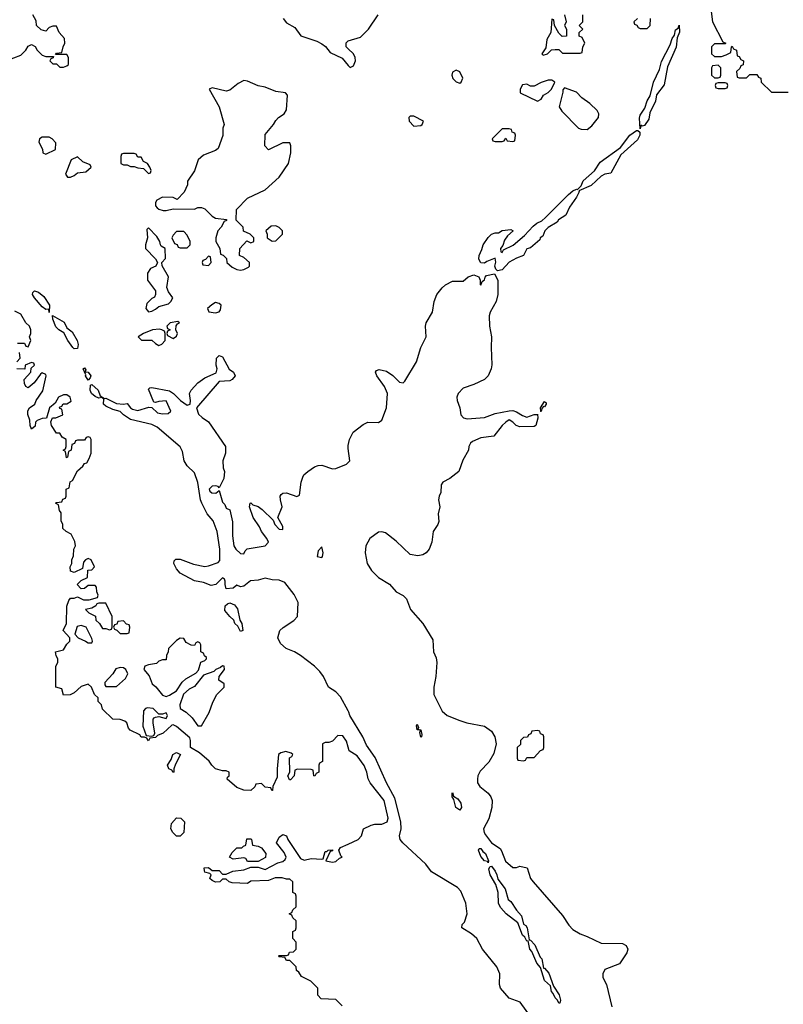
# Model space of a CAD drawing. Header units: inches. Extents: x 2671394 to 2765652, y 830470 to 955458.
# Tile 82 of 256: x 2698143 to 2702459, y 881218 to 886783. Entities that reach past the tile are written whole.
import ezdxf

# ---------------------------------------------------------------- set-up
doc = ezdxf.new("R2010")
doc.units = ezdxf.units.IN
doc.header["$MEASUREMENT"] = 0
doc.layers.add('C6898', color=7, linetype='Continuous')
doc.layers.add('C7808', color=7, linetype='Continuous')

msp = doc.modelspace()

# ---------------------------------------------------------------- linework, layer by layer
at = {"layer": 'C6898', "color": 2}
for points, elevation in [([(2698070, 886552), (2698150, 886582), (2698178, 886610), (2698190, 886634), (2698210, 886642), (2698231.1, 886631.1), (2698242, 886610), (2698270, 886582), (2698290, 886574), (2698334, 886574), (2698332.7, 886567.3), (2698318, 886562), (2698314, 886550), (2698330, 886534), (2698350, 886534), (2698370, 886514), (2698390, 886514), (2698410, 886522), (2698418, 886530), (2698418, 886570), (2698410, 886586), (2698346, 886586), (2698350, 886594), (2698382, 886598), (2698388, 886630), (2698398, 886650), (2698396.4, 886676.4), (2698366, 886710), (2698350, 886746), (2698330, 886746), (2698310, 886738), (2698290, 886718), (2698264.7, 886724.7), (2698238, 886750), (2698236.4, 886776.4), (2698218, 886810)], 14), ([(2699631.3, 886790), (2699650, 886764.7), (2699698, 886738), (2699731.1, 886691.1), (2699822, 886662), (2699850, 886646.8), (2699870.6, 886630.6), (2699898, 886598), (2699965.2, 886565.2), (2700000, 886523.9)], 14), ([(2700000, 886618.7), (2699988.7, 886630), (2699988.4, 886651.6), (2699998, 886662), (2700000, 886662.6)], 14), ([(2698130, 884954), (2698170, 884954), (2698178, 884938), (2698190, 884934), (2698206, 884970), (2698198, 884990), (2698206, 885010), (2698206, 885030), (2698198, 885050), (2698178, 885070), (2698150, 885118), (2698115.3, 885135.3)], 14), ([(2698126, 884850), (2698146, 884870), (2698142, 884902)], 14), ([(2700000, 882877.1), (2699955.9, 882955.9), (2699930, 882985.2), (2699889, 883010), (2699859.3, 883070), (2699839.1, 883099.1), (2699810, 883129.2), (2699730, 883189.2), (2699695.3, 883210), (2699649.6, 883229.6), (2699616.6, 883256.6), (2699602.7, 883290), (2699613.2, 883330), (2699631.8, 883348.2), (2699693.2, 883386.8), (2699712.6, 883410), (2699716, 883490), (2699695.1, 883535.1), (2699642, 883602), (2699610, 883616.2), (2699570, 883617.6), (2699530, 883627.3), (2699490, 883615.6), (2699448.3, 883611.7), (2699410, 883582), (2699390, 883578), (2699370, 883587), (2699350, 883569.6), (2699310, 883567), (2699303.7, 883590), (2699304, 883610), (2699300.4, 883620.4), (2699290, 883628.7), (2699251.3, 883590), (2699225.6, 883585.6), (2699182, 883602), (2699130, 883612.3), (2699050, 883654), (2699030, 883679), (2699014, 883710), (2699015.3, 883724.7), (2699025.6, 883734.4), (2699050, 883733.4), (2699124.9, 883704.9), (2699190, 883692.7), (2699210, 883695.5), (2699264, 883716), (2699274, 883726), (2699273.6, 883790), (2699258.9, 883890), (2699236.3, 883950), (2699202, 883990), (2699172, 884050), (2699165.1, 884070), (2699150, 884168), (2699130, 884222), (2699090, 884261.2), (2699072.3, 884290), (2699062.7, 884342.7), (2699049.3, 884369.3), (2698919.1, 884479.1), (2698890, 884495.1), (2698770, 884522.7), (2698729, 884550), (2698710, 884569), (2698670, 884579), (2698630, 884599.3), (2698617.2, 884610), (2698618, 884638), (2698607.3, 884647.3), (2698590, 884644), (2698570, 884654), (2698549.2, 884670), (2698541.2, 884690), (2698543.1, 884716.9), (2698550, 884722), (2698586, 884690), (2698598, 884658), (2698622, 884642), (2698630, 884644.7), (2698690, 884614), (2698729.6, 884610.4), (2698750, 884614), (2698768.5, 884588.5), (2698781.2, 884581.2), (2698810, 884574.6), (2698873.7, 884593.7), (2698890, 884592), (2698921.8, 884561.8), (2698950, 884555.2), (2698982, 884558), (2698997, 884570), (2698970, 884628.7), (2698930, 884626), (2698910, 884619), (2698902, 884622), (2698870, 884694), (2698878, 884702), (2698890, 884704.7), (2698990, 884684.7), (2699012, 884670), (2699052, 884630), (2699090, 884604.7), (2699106, 884610), (2699108.7, 884630), (2699102.7, 884670), (2699112.7, 884690), (2699149.3, 884730), (2699190, 884759.1), (2699253.6, 884786.4), (2699259, 884810), (2699254, 884830), (2699255.3, 884870), (2699270, 884884.7), (2699290, 884878), (2699327.1, 884807.1), (2699351.3, 884790), (2699361, 884770), (2699344.7, 884750), (2699330, 884742.7), (2699270, 884739), (2699142, 884590), (2699154.4, 884554.4), (2699174, 884534), (2699210.6, 884510), (2699306, 884370), (2699306, 884334), (2699290.6, 884289.4), (2699293.4, 884250), (2699300.5, 884230), (2699297.1, 884190), (2699270, 884138), (2699264.7, 884144.7), (2699249.1, 884149.1), (2699230, 884146), (2699214, 884130), (2699218, 884118), (2699228.5, 884108.5), (2699252.1, 884107.9), (2699270, 884122), (2699290, 884056), (2699303, 884043), (2699310, 884022), (2699330, 884012), (2699345.2, 883945.2), (2699345.1, 883865.1), (2699352.7, 883810), (2699365.2, 883790), (2699390, 883766.7), (2699410, 883764.7), (2699418, 883782), (2699428.5, 883791.5), (2699530, 883808.7), (2699549.5, 883830), (2699540.7, 883850), (2699509.7, 883889.7), (2699497.4, 883917.4), (2699462.7, 883970), (2699442, 884030), (2699446, 884050), (2699450, 884052), (2699461, 884041), (2699490, 884030.8), (2699514.2, 884014.2), (2699575.3, 883955.3), (2699584.9, 883930), (2699610, 883902.8), (2699630, 883902), (2699630, 883918), (2699602, 883970), (2699626.6, 884030), (2699617, 884070), (2699616, 884090), (2699621.2, 884098.8), (2699630, 884106.8), (2699650, 884108), (2699710, 884087.7), (2699725.2, 884094.8), (2699734, 884170), (2699742.7, 884197.3), (2699749.4, 884210), (2699771, 884229), (2699810, 884254.9), (2699830, 884263.8), (2699850, 884266), (2699910, 884244.9), (2699930, 884246), (2699989.6, 884270.4), (2700000, 884280.8)], 10), ([(2700000, 882671), (2699990, 882706), (2699970, 882735.3), (2699942, 882738), (2699910, 882706), (2699890, 882698), (2699870, 882698), (2699854, 882690), (2699854, 882590), (2699838, 882582), (2699834, 882570), (2699834, 882530), (2699818, 882522), (2699811.6, 882508.4), (2699806, 882510), (2699802, 882542), (2699790, 882546), (2699712.7, 882547.3), (2699698, 882542), (2699694, 882510), (2699672.7, 882487.3), (2699667.3, 882487.3), (2699658, 882510), (2699668.9, 882531.1), (2699668.7, 882611.3), (2699682, 882618), (2699686, 882630), (2699678, 882638), (2699648, 882648), (2699619.8, 882640.2), (2699606, 882630), (2699597.3, 882550), (2699598, 882502), (2699574, 882450), (2699572.7, 882427.3), (2699567.3, 882427.3), (2699562, 882442), (2699530, 882446), (2699510, 882466), (2699478, 882462), (2699472.7, 882447.3), (2699450, 882426), (2699410, 882428.7), (2699370, 882444), (2699315.3, 882490), (2699318, 882502), (2699326, 882510), (2699326, 882530), (2699310, 882538), (2699290, 882538), (2699249, 882549), (2699228.9, 882568.9), (2699213.2, 882593.2), (2699158.6, 882638.6), (2699108.9, 882668.9), (2699109, 882710), (2699104, 882724), (2699030, 882788), (2699010, 882798), (2699003.6, 882796.4), (2698954, 882750), (2698922, 882738), (2698910, 882726), (2698878, 882722), (2698870, 882708), (2698862, 882722), (2698848, 882728), (2698830, 882728.7), (2698822, 882742), (2698768, 882768), (2698758, 882778), (2698748, 882810), (2698738, 882818), (2698710, 882828.7), (2698668.9, 882828.9), (2698610, 882886), (2698606, 882910), (2698586, 882930), (2698586, 882950), (2698566, 882970), (2698548, 883010), (2698530, 883028), (2698490, 883015.3), (2698450, 882978), (2698427.3, 882967.3), (2698390, 882966), (2698382, 883002), (2698348, 883010), (2698348, 883130), (2698358, 883150), (2698358, 883170), (2698348.4, 883188.4), (2698346, 883210), (2698390, 883222), (2698410, 883254), (2698426, 883270), (2698426, 883290), (2698388, 883330), (2698408, 883370), (2698409.1, 883469.1), (2698420.4, 883499.6), (2698430, 883514), (2698450, 883514), (2698470, 883522), (2698503.6, 883503.6), (2698535.3, 883504.7), (2698582, 883518), (2698586, 883530), (2698578, 883550), (2698576.4, 883576.4), (2698570, 883586), (2698530, 883586), (2698510, 883568), (2698490, 883566), (2698468, 883590), (2698490, 883614), (2698526, 883630), (2698527.3, 883672.7), (2698550, 883674), (2698566, 883690), (2698546, 883730), (2698530, 883738), (2698514, 883730), (2698503.6, 883716.4), (2698498, 883682), (2698450, 883658), (2698430, 883666), (2698428.7, 883690), (2698438, 883710), (2698438, 883730), (2698447.3, 883752.7), (2698448, 883790), (2698458, 883810), (2698454.6, 883834.6), (2698434.6, 883874.6), (2698406, 883890), (2698387.3, 883907.3), (2698386, 883930), (2698378, 883950), (2698376.4, 883996.4), (2698368, 884010), (2698362, 884042), (2698346, 884050), (2698350, 884054), (2698382, 884058), (2698387.3, 884072.7), (2698402, 884078), (2698406, 884090), (2698406, 884130), (2698422, 884138), (2698428.4, 884171.6), (2698442, 884178), (2698470, 884234), (2698500.4, 884259.6), (2698510, 884274), (2698522, 884278), (2698536.4, 884303.6), (2698547.3, 884332.7), (2698546, 884410), (2698542, 884422), (2698530, 884426), (2698518, 884422), (2698510, 884406), (2698470, 884406), (2698458, 884402), (2698452, 884388), (2698438, 884382), (2698434, 884350), (2698418, 884342), (2698414, 884310), (2698407.3, 884307.3), (2698402, 884342), (2698388.7, 884350), (2698402, 884358), (2698406, 884370), (2698406, 884410), (2698383.1, 884423.1), (2698370, 884446), (2698350, 884446), (2698322, 884490), (2698318, 884510), (2698328, 884532), (2698347.3, 884532.7), (2698386, 884550), (2698382, 884582), (2698370, 884586), (2698367.3, 884592.7), (2698382, 884598), (2698388, 884612), (2698410, 884612), (2698433.6, 884626.4), (2698428, 884650), (2698410, 884662), (2698390, 884662), (2698362, 884650), (2698343.6, 884616.4), (2698312, 884590), (2698294, 884530), (2698270, 884528.7), (2698242, 884518), (2698231.3, 884508.7), (2698230, 884486), (2698208.7, 884468.7), (2698202, 884490), (2698200.4, 884520.4), (2698188.7, 884551.3), (2698188.4, 884571.6), (2698198, 884590), (2698228, 884610), (2698235.3, 884630), (2698274.5, 884685.5), (2698292.7, 884770), (2698290, 884778), (2698270, 884788), (2698259.6, 884780.4), (2698224.7, 884730), (2698190, 884702), (2698178, 884710), (2698170, 884726), (2698168.7, 884750), (2698206, 884790), (2698207.3, 884812.7), (2698226, 884830), (2698222, 884842), (2698210, 884846), (2698174, 884830), (2698172, 884808), (2698126, 884810)], 14), ([(2700000, 884360.3), (2699998.7, 884370), (2700000, 884375.6)], 10), ([(2699966, 881210), (2699930, 881246), (2699846, 881250), (2699828, 881270), (2699828, 881310), (2699789.1, 881349.1), (2699736.4, 881376.4), (2699720.4, 881400.4), (2699708, 881410), (2699706, 881430), (2699670, 881466), (2699650, 881466), (2699642, 881482), (2699610, 881486), (2699606, 881490), (2699610, 881494), (2699650, 881494), (2699662, 881498), (2699667.3, 881512.7), (2699690, 881514), (2699706, 881530), (2699706, 881570), (2699686, 881590), (2699686, 881630), (2699702, 881638), (2699706, 881650), (2699706, 881690), (2699687.3, 881707.3), (2699682, 881722), (2699666, 881730), (2699682, 881738), (2699687.3, 881752.7), (2699706, 881770), (2699706, 881830), (2699702, 881842), (2699686, 881850), (2699686, 881910), (2699670, 881926), (2699650, 881926), (2699626.4, 881933.6), (2699586, 881934), (2699550, 881918), (2699450, 881914), (2699430, 881902), (2699344.7, 881904.7), (2699326, 881910), (2699310, 881926), (2699290, 881926), (2699274, 881910), (2699250, 881908), (2699230, 881918), (2699218, 881930), (2699226, 881950), (2699218, 881958), (2699190, 881966), (2699187.3, 881972.7), (2699186, 881990), (2699210, 881992), (2699230, 881974), (2699270, 881974), (2699290, 881954), (2699310, 881954), (2699348.4, 881971.6), (2699410, 881978), (2699450, 881994), (2699490, 881994), (2699530, 881981), (2699601.2, 882018.8), (2699630, 882024.7), (2699643.1, 882036.9), (2699648.7, 882050), (2699637.2, 882077.2), (2699595.3, 882130), (2699610, 882162), (2699630, 882178), (2699650.7, 882170.7), (2699658, 882150), (2699730, 882042), (2699750, 882032), (2699790, 882042.8), (2699850, 882038), (2699859, 882041), (2699870, 882082), (2699878, 882082), (2699886, 882090), (2699911.6, 882091.6), (2699910, 882086), (2699898, 882082), (2699874, 882030), (2699910, 882021), (2699930, 882024.7), (2699950, 882044.7), (2699966, 882050), (2699958, 882058), (2699946, 882090), (2699956.4, 882103.6), (2700000, 882124)], 14)]:
    msp.add_lwpolyline(points, dxfattribs=dict(at, elevation=elevation))
for points, elevation in [([(2699410, 886439), (2699378, 886422), (2699330, 886384), (2699310, 886379), (2699230, 886398), (2699214, 886390), (2699270.7, 886290.7), (2699298, 886190), (2699291.3, 886170), (2699290.9, 886129.1), (2699265.4, 886054.6), (2699250, 886044), (2699182.5, 886017.5), (2699151, 885990), (2699130, 885928), (2699091.3, 885870), (2699091.3, 885850), (2699071.6, 885808.4), (2699032.7, 885767.3), (2699010, 885778), (2698950, 885779), (2698918, 885762), (2698911.3, 885750), (2698911.3, 885730), (2698919.8, 885719.8), (2698930, 885711.3), (2698954.6, 885705.4), (2698970, 885704.7), (2699010, 885714), (2699130, 885712), (2699150, 885722), (2699170, 885722), (2699190, 885714), (2699230, 885672), (2699250, 885662), (2699312.7, 885652.7), (2699312.7, 885647.3), (2699298, 885642), (2699282, 885610), (2699262, 885590), (2699252, 885550), (2699252, 885530), (2699274, 885490), (2699278, 885458), (2699292.7, 885452.7), (2699312.7, 885432.7), (2699314, 885410), (2699343.6, 885383.6), (2699370, 885371.3), (2699390, 885367.7), (2699410, 885371), (2699435.5, 885384.5), (2699442, 885390), (2699442, 885410), (2699410, 885438), (2699386, 885450), (2699388, 885490), (2699427.3, 885532.7), (2699450, 885522), (2699466, 885530), (2699466, 885550), (2699446, 885570), (2699408, 885588), (2699406, 885610), (2699366, 885650), (2699368, 885710), (2699430, 885774), (2699530, 885822), (2699610, 885892), (2699662, 885970), (2699675.3, 886030), (2699675.3, 886070), (2699670, 886086), (2699630, 886086), (2699550, 886048), (2699528, 886070), (2699530, 886134), (2699578, 886190), (2699590, 886214), (2699606, 886230), (2699638, 886250), (2699650, 886274), (2699657.2, 886357.2), (2699646, 886370), (2699590, 886377.2), (2699530, 886402), (2699490, 886408.7), (2699430, 886435.3)], 14), ([(2698310, 886118), (2698270, 886118), (2698254, 886110), (2698252, 886090), (2698271.6, 886051.6), (2698274, 886030), (2698290, 886022), (2698346, 886050), (2698347.3, 886087.3), (2698326, 886110)], 14), ([(2698470, 886008), (2698434, 885990), (2698402, 885910), (2698412.7, 885892.7), (2698430, 885892), (2698450, 885902), (2698470, 885918), (2698516.4, 885923.6), (2698546, 885950), (2698542, 885962), (2698500.2, 885980.2)], 14), ([(2698790, 886026), (2698730, 886026), (2698718, 886022), (2698714, 886010), (2698714, 885970), (2698730, 885962), (2698750, 885962), (2698770, 885954), (2698790, 885954), (2698810, 885944.7), (2698842, 885942), (2698870, 885914), (2698882, 885918), (2698886, 885930), (2698878, 885950), (2698866, 885970), (2698842, 885982), (2698830, 886006), (2698810, 886006), (2698802, 886022)], 14), ([(2698870, 885606), (2698862, 885598), (2698864.7, 885550), (2698854, 885510), (2698854, 885490), (2698911.1, 885431.1), (2698922, 885410), (2698912, 885390), (2698882.8, 885377.2), (2698864.7, 885350), (2698864.7, 885310), (2698911, 885250), (2698911.3, 885230), (2698904.7, 885215.3), (2698890, 885208), (2698862, 885178), (2698856, 885150), (2698870, 885131.3), (2698890, 885136), (2698910, 885147.3), (2698930, 885162.8), (2698983.1, 885176.9), (2698998, 885190), (2699008, 885210), (2698984.7, 885244.7), (2698975.3, 885270), (2698984, 885330), (2698947.3, 885392.7), (2698946, 885410), (2698967.3, 885432.7), (2698966, 885490), (2698943.1, 885503.1), (2698938, 885510), (2698935.3, 885530), (2698918, 885558)], 14), ([(2699590, 885618), (2699563.6, 885616.4), (2699534, 885590), (2699542, 885570), (2699542, 885550), (2699570, 885532), (2699590, 885534), (2699628, 885570), (2699628, 885590), (2699610, 885608)], 14), ([(2699070, 885586), (2699030, 885586), (2699010, 885566), (2699002, 885550), (2699018, 885518), (2699032.7, 885512.7), (2699038, 885498), (2699050, 885494), (2699090, 885494), (2699106, 885510), (2699106, 885530), (2699090, 885566)], 14), ([(2699210, 885446), (2699192.7, 885427.3), (2699178, 885422), (2699174, 885410), (2699178, 885398), (2699210, 885394), (2699226, 885410), (2699222, 885442)], 14), ([(2698310, 885128.7), (2698307.3, 885147.3), (2698290, 885145.2), (2698270, 885159.3), (2698226, 885210), (2698215.3, 885230), (2698218, 885242), (2698226, 885250), (2698250, 885242.8), (2698278.4, 885218.4), (2698310.5, 885170)], 10), ([(2699250, 885184), (2699228, 885172), (2699204.7, 885150), (2699212, 885132), (2699250, 885126), (2699270, 885132), (2699277.2, 885142.8), (2699282, 885170), (2699270, 885179)], 14), ([(2698450, 884922.7), (2698442.7, 884930), (2698414.5, 884970), (2698393.2, 885013.2), (2698364.5, 885030), (2698347.6, 885047.6), (2698329.4, 885090), (2698328.4, 885111.6), (2698393.7, 885073.7), (2698410, 885042), (2698439.1, 885019.1), (2698467.7, 884970), (2698473.7, 884946.3), (2698470, 884924)], 10), ([(2698934, 885034), (2698894, 885030), (2698842, 885010), (2698812, 884990), (2698831.6, 884971.6), (2698890, 884972), (2698910, 884952), (2698930, 884942), (2698946, 884950), (2698966, 884970), (2698966, 885010), (2698962, 885022), (2698946, 885030)], 14), ([(2699036.4, 885076.4), (2698994, 885070), (2698974, 885050), (2698978, 885038), (2698994, 885030), (2698978, 885022), (2698974, 885010), (2698978, 884998), (2699010, 884982), (2699030, 884994), (2699035.3, 885010), (2699026, 885030), (2699028, 885052), (2699035.3, 885064.7), (2699046, 885070)], 14), ([(2698530, 884746), (2698515.3, 884770), (2698516.4, 884776.4), (2698502, 884810), (2698510, 884816), (2698516.9, 884803.1), (2698512.7, 884792.7), (2698530, 884791), (2698544.7, 884770), (2698542, 884758)], 10), ([(2699850, 883804), (2699830, 883781.2), (2699824.4, 883750), (2699850, 883744), (2699855.3, 883750), (2699858.5, 883770)], 10), ([(2698630, 883486), (2698590, 883486), (2698578, 883482), (2698574, 883470), (2698550, 883458), (2698514, 883450), (2698534, 883430), (2698571.3, 883411.3), (2698574, 883390), (2698594, 883370), (2698610, 883342), (2698630, 883342), (2698650, 883334), (2698662, 883338), (2698666, 883350), (2698666, 883410)], 14), ([(2699390, 883326), (2699375.9, 883355.9), (2699358, 883370), (2699353.2, 883390), (2699330, 883409.4), (2699303.1, 883443.1), (2699304.2, 883470), (2699317.7, 883482.3), (2699330, 883487.2), (2699356.5, 883476.5), (2699373.5, 883453.5), (2699386.8, 883390), (2699398, 883370), (2699404.7, 883330)], 10), ([(2698730, 883386), (2698698, 883382), (2698692.7, 883367.3), (2698678, 883362), (2698674, 883350), (2698678, 883338), (2698692.7, 883332.7), (2698710, 883314), (2698750, 883314), (2698762, 883318), (2698766, 883350), (2698762, 883362), (2698747.3, 883367.3)], 14), ([(2698490, 883359), (2698466.8, 883353.2), (2698454, 883310), (2698474, 883290), (2698514, 883270), (2698530, 883262), (2698550, 883262), (2698555.3, 883270), (2698550, 883286), (2698518, 883350)], 14), ([(2699050, 883288), (2699030, 883275.3), (2698984.7, 883230), (2698982, 883210), (2698972, 883190), (2698970, 883166), (2698950, 883166), (2698930, 883158), (2698916, 883144), (2698870, 883137.2), (2698851.1, 883128.9), (2698844.7, 883110), (2698874, 883074), (2698890.8, 883030), (2698912.2, 883012.2), (2698950, 882966), (2698970, 882957.3), (2698990, 882966), (2699029.3, 882990), (2699062, 883038), (2699082.4, 883057.6), (2699138, 883090), (2699152.9, 883107.1), (2699167.3, 883152.7), (2699190, 883162), (2699198, 883170), (2699198, 883178), (2699187.3, 883187.3), (2699182, 883202), (2699166, 883210), (2699166, 883250), (2699162, 883262), (2699150, 883266), (2699138, 883262), (2699130, 883246), (2699112.7, 883247.3), (2699083.1, 883263.1), (2699070, 883286)], 14), ([(2698710, 883122), (2698686, 883114), (2698670, 883086), (2698623.6, 883036.4), (2698623.6, 883023.6), (2698630, 883014), (2698690, 883014), (2698740.4, 883059.6), (2698754.6, 883085.4), (2698742, 883110), (2698730, 883119)], 14), ([(2699290, 883131.6), (2699278.3, 883121.7), (2699250.8, 883110), (2699240.3, 883099.7), (2699182.3, 883077.7), (2699130, 883014), (2699101.2, 882998.8), (2699068.5, 882971.5), (2699047.7, 882910), (2699050.8, 882890.8), (2699084.7, 882870), (2699118, 882838), (2699150, 882792), (2699170, 882792), (2699212.9, 882867.1), (2699234.6, 882925.4), (2699258, 882970), (2699298, 883010), (2699298, 883030), (2699269, 883050), (2699269.5, 883070.5), (2699300.9, 883110), (2699298, 883130)], 14), ([(2698866, 882894), (2698854, 882890), (2698843.6, 882876.4), (2698838, 882790), (2698858, 882738), (2698890, 882734), (2698902, 882738), (2698906, 882750), (2698898, 882810), (2698898, 882830), (2698903.1, 882836.9), (2698910, 882842), (2698930, 882844.7), (2698970, 882834), (2698978, 882850), (2698970, 882866), (2698950, 882858), (2698930, 882858), (2698898, 882890)], 14), ([(2699010, 882528), (2699002, 882542), (2698986, 882550), (2698978, 882570), (2698999, 882601), (2699009, 882631), (2699030, 882642), (2699052, 882630), (2699023.6, 882576.4), (2699014, 882550), (2699014, 882530)], 14), ([(2699050, 882168.7), (2699029.1, 882169.1), (2699008.9, 882188.9), (2698998, 882210), (2699000.4, 882239.6), (2699030, 882272), (2699054, 882270), (2699074, 882250), (2699071.3, 882190)], 14), ([(2699430, 882026), (2699422, 882042), (2699410, 882046), (2699350, 882038), (2699328, 882050), (2699343.1, 882076.9), (2699370, 882102), (2699398, 882102), (2699407.3, 882112.7), (2699422, 882118), (2699427.3, 882152.7), (2699450, 882154), (2699454, 882150), (2699458, 882118), (2699490, 882112), (2699510, 882102), (2699534, 882070), (2699531.3, 882048.7), (2699490, 882026)], 14)]:
    msp.add_lwpolyline(points, close=True, dxfattribs=dict(at, elevation=elevation))
at = {"layer": 'C7808', "color": 2}
for points, elevation in [([(2702051.6, 886828.4), (2702058, 886770), (2702118, 886658), (2702134, 886650), (2702130, 886646), (2702070, 886646), (2702054, 886630), (2702054, 886590), (2702070, 886574), (2702110, 886574), (2702136.4, 886583.6), (2702162, 886598), (2702166, 886630), (2702170, 886634), (2702178, 886618), (2702194, 886610), (2702198, 886578), (2702210, 886574), (2702218, 886558), (2702234, 886550), (2702232.7, 886527.3), (2702218, 886522), (2702212.7, 886507.3), (2702194, 886490), (2702198, 886458), (2702210, 886454), (2702250, 886454), (2702270, 886474), (2702310, 886474), (2702318, 886458), (2702331.6, 886451.6), (2702334, 886430), (2702392.7, 886372.7), (2702487.3, 886372.7)], 14), ([(2700000, 886662.6), (2700070, 886684.7), (2700115.3, 886730), (2700168.7, 886810)], 14), ([(2701222, 886810), (2701232, 886770), (2701222, 886750), (2701234, 886730), (2701234, 886690), (2701208.4, 886688.4), (2701190, 886706), (2701166, 886750), (2701162, 886782), (2701150, 886786), (2701144.7, 886710), (2701122.8, 886670), (2701116.9, 886623.1), (2701094, 886590), (2701102, 886582), (2701126, 886590), (2701148.4, 886611.6), (2701170, 886614), (2701190, 886614), (2701210, 886594), (2701310, 886594), (2701322, 886598), (2701326, 886630), (2701338, 886650), (2701322, 886682), (2701306, 886690), (2701306, 886710), (2701326, 886730), (2701306, 886750), (2701326, 886770), (2701326, 886810)], 14), ([(2701634, 886790), (2701614, 886770), (2701618, 886758), (2701632, 886752), (2701638, 886738), (2701650, 886734), (2701690, 886734), (2701706, 886750), (2701708, 886790)], 14), ([(2700000, 886523.9), (2700010, 886512), (2700030, 886522), (2700041.2, 886550), (2700039, 886570), (2700028.7, 886590), (2700000, 886618.7)], 14), ([(2700000, 884375.6), (2700007.8, 884410), (2700028.6, 884451.4), (2700084.2, 884495.8), (2700110, 884508.4), (2700170, 884505.5), (2700190, 884518.8), (2700216.2, 884590), (2700221.2, 884670), (2700204.5, 884710), (2700161.3, 884770), (2700154.5, 884790), (2700159, 884801), (2700174.8, 884805.2), (2700216.2, 884796.2), (2700252.4, 884772.4), (2700290, 884733.4), (2700310, 884730.8), (2700319.1, 884740.9), (2700385.1, 884850), (2700409.5, 884930), (2700439.5, 884990), (2700437, 885050), (2700440.9, 885070), (2700476, 885130), (2700485.1, 885190), (2700500.9, 885230), (2700530, 885266.8), (2700550, 885284), (2700590, 885306), (2700650, 885304.7), (2700678, 885330), (2700710, 885341), (2700738, 885330), (2700744.7, 885310), (2700745.4, 885285.4), (2700750, 885282), (2700756.4, 885303.6), (2700770, 885312), (2700773.1, 885326.9), (2700782, 885338), (2700827.3, 885347.3), (2700845.7, 885310), (2700846, 885230), (2700836.3, 885190), (2700803, 885130), (2700797.1, 885110), (2700799.1, 885050), (2700810.4, 884990), (2700807.3, 884930), (2700812.3, 884832.3), (2700808.2, 884810), (2700790.2, 884769.8), (2700770.2, 884749.8), (2700710, 884720.7), (2700650, 884699.5), (2700620.5, 884670), (2700613, 884650), (2700614.9, 884630), (2700630.4, 884590), (2700636.3, 884550), (2700652.3, 884532.3), (2700673, 884527), (2700770, 884534.9), (2700830, 884557.7), (2700910, 884573), (2700930, 884573.4), (2700950, 884567.3), (2700985.2, 884545.2), (2701010, 884537), (2701051, 884551), (2701069, 884551), (2701070, 884554), (2701070.8, 884530.8), (2701061, 884490), (2701050, 884483.7), (2700970, 884481.3), (2700949.7, 884489.7), (2700930, 884509.2), (2700910, 884521.2), (2700890, 884509.2), (2700870.8, 884490), (2700822, 884430), (2700750, 884419.3), (2700701.6, 884398.4), (2700690.5, 884389.5), (2700680.7, 884370), (2700679.1, 884350), (2700647.2, 884292.8), (2700624.9, 884230), (2700574, 884190), (2700534.8, 884170), (2700526, 884154), (2700523, 884110), (2700513.4, 884090), (2700510.5, 884070), (2700517, 884030), (2700508.5, 883990), (2700512.5, 883947.5), (2700506.4, 883930), (2700479.3, 883890), (2700473, 883830), (2700458, 883790), (2700441, 883770), (2700421.1, 883758.9), (2700392.9, 883752.9), (2700350, 883760.9), (2700270, 883836.2), (2700210, 883882), (2700190, 883889.4), (2700170, 883886.6), (2700122, 883850), (2700099.1, 883810), (2700094.8, 883770), (2700107.7, 883710), (2700130.7, 883670), (2700170.8, 883630), (2700232.9, 883592.9), (2700270.7, 883550), (2700310, 883528.4), (2700330, 883510.6), (2700352, 883450), (2700421.3, 883370), (2700477.2, 883277.2), (2700482, 883210), (2700496.3, 883176.3), (2700500.9, 883150), (2700495.8, 883070), (2700483.1, 883010), (2700483.1, 882970), (2700530, 882875.5), (2700559.1, 882850), (2700630, 882821.7), (2700670, 882808.9), (2700770.2, 882790.2), (2700810, 882761.6), (2700828.5, 882730), (2700836, 882690), (2700823.7, 882636.3), (2700793.7, 882586.3), (2700744.8, 882535.2), (2700732.7, 882510), (2700730.4, 882490), (2700730.4, 882470), (2700743.8, 882450), (2700790.9, 882410.9), (2700805.5, 882390), (2700812.6, 882370), (2700811.6, 882330), (2700794, 882266), (2700764.9, 882210), (2700767.7, 882190), (2700776.1, 882176.1), (2700810.4, 882130.4), (2700858.3, 882098.3), (2700866.6, 882086.6), (2700887.9, 882027.9), (2700930, 881990.8), (2700950, 881990.8), (2700970, 881998.8), (2701010.4, 881990.4), (2701030.6, 881930), (2701044.9, 881910), (2701210, 881719.3), (2701246.2, 881666.2), (2701270, 881640.4), (2701310, 881615.8), (2701350, 881602.4), (2701430, 881564.4), (2701550, 881562.8), (2701571.3, 881550), (2701581, 881530), (2701574.8, 881510), (2701533, 881447), (2701450, 881414.5), (2701439.5, 881390), (2701439.5, 881370), (2701459.3, 881330), (2701490, 881204.7)], 10), ([(2700000, 884280.8), (2700009.2, 884290), (2700000, 884360.3)], 10), ([(2701029.5, 881149.5), (2700971.3, 881231.3), (2700910, 881252.3), (2700860.7, 881310), (2700854.5, 881330), (2700856.2, 881390), (2700839.5, 881430), (2700758.4, 881530), (2700726.6, 881590), (2700696.6, 881616.6), (2700642, 881650), (2700644, 881670), (2700656.6, 881683.4), (2700671.8, 881730), (2700664.2, 881790), (2700637.2, 881857.2), (2700617.7, 881877.7), (2700470, 881966.6), (2700438, 882010), (2700309.3, 882130), (2700293.2, 882150), (2700289.2, 882170), (2700299.5, 882210), (2700296.3, 882250), (2700263.3, 882383.3), (2700216.9, 882470), (2700152.8, 882612.8), (2700102.2, 882682.2), (2700082.9, 882730), (2700009.2, 882850), (2700004, 882870), (2700000, 882877.1)], 10), ([(2700000, 882124), (2700055.3, 882150), (2700075.3, 882170), (2700086, 882210), (2700128.9, 882231.1), (2700150, 882236), (2700190, 882236), (2700219, 882250), (2700226, 882270), (2700202.7, 882370), (2700124, 882470), (2700112.7, 882492.7), (2700105.2, 882530), (2700090, 882568.7), (2700050, 882622), (2700006, 882650), (2700000, 882671)], 14)]:
    msp.add_lwpolyline(points, dxfattribs=dict(at, elevation=elevation))
for points, elevation in [([(2701661.2, 886181.2), (2701654, 886186), (2701650, 886166), (2701645.7, 886225.7), (2701650, 886242.8), (2701677.2, 886282.8), (2701690, 886324.7), (2701706.6, 886353.4), (2701725.7, 886430), (2701758.5, 886501.5), (2701770, 886546.8), (2701819.4, 886640.6), (2701830, 886676), (2701844.1, 886695.9), (2701850, 886724.7), (2701865.6, 886734.4), (2701871.3, 886751.3), (2701873, 886713), (2701858.8, 886681.2), (2701853, 886627), (2701803.9, 886516.1), (2701785.2, 886414.8), (2701742.4, 886357.6), (2701736.8, 886323.2), (2701704.1, 886255.9), (2701698.4, 886221.6), (2701674.6, 886185.4)], 10), ([(2700610, 886498), (2700590, 886486), (2700584.7, 886470), (2700592, 886450), (2700610, 886432), (2700630, 886424.7), (2700638, 886430), (2700647.3, 886452.7), (2700630, 886488)], 14), ([(2702090, 886526), (2702058, 886522), (2702054, 886510), (2702054, 886470), (2702070, 886454), (2702090, 886454), (2702102, 886458), (2702106, 886470), (2702106, 886510)], 14), ([(2701150, 886442), (2701130, 886442), (2701090, 886428.7), (2701050, 886408), (2701030, 886408), (2701010, 886418), (2700985.4, 886414.6), (2700972, 886390), (2700972, 886370), (2701070, 886322), (2701090, 886334), (2701103.1, 886356.9), (2701130, 886371.3), (2701148.7, 886390), (2701168, 886430)], 14), ([(2702130, 886426), (2702090, 886426), (2702078, 886422), (2702074, 886410), (2702078, 886398), (2702090, 886394), (2702130, 886394), (2702142, 886398), (2702146, 886410), (2702142, 886422)], 14), ([(2701222, 886398), (2701212.7, 886387.3), (2701212.7, 886372.7), (2701191.3, 886290), (2701206.8, 886266.8), (2701302, 886170), (2701316.4, 886163.6), (2701350, 886162), (2701376.5, 886183.5), (2701414, 886230), (2701416, 886250), (2701406.6, 886270), (2701364.5, 886310), (2701321, 886341), (2701290, 886373.2)], 14), ([(2700370, 886238), (2700350, 886238), (2700342, 886230), (2700344.7, 886210), (2700370, 886182), (2700410, 886184.7), (2700418, 886190), (2700426, 886210)], 14), ([(2700843.2, 885363.2), (2700833.6, 885373.6), (2700827.8, 885390), (2700833.4, 885413.4), (2700830, 885435.3), (2700783.4, 885416.6), (2700770, 885406), (2700750, 885409), (2700737.2, 885430), (2700739.3, 885450), (2700755.9, 885484.1), (2700762.7, 885510), (2700790, 885551), (2700810, 885570.8), (2700830, 885578.8), (2700850, 885578), (2700870, 885591), (2700918, 885598), (2700931.3, 885590), (2700899.6, 885560.4), (2700883.5, 885536.5), (2700874, 885506), (2700861, 885490), (2700862, 885470), (2700870, 885467.7), (2700878, 885482), (2700931.7, 885508.3), (2700997, 885563), (2701044.2, 885615.8), (2701066.5, 885633.5), (2701093.4, 885646.6), (2701114.5, 885665.5), (2701244.5, 885795.5), (2701270, 885815.8), (2701290, 885824.9), (2701296.5, 885823.5), (2701315.6, 885844.4), (2701328.5, 885871.5), (2701391.3, 885928.7), (2701423.1, 885976.9), (2701539.1, 886060.9), (2701591.5, 886130), (2701630, 886156.3), (2701637.3, 886157.3), (2701647.5, 886147.5), (2701648.4, 886130), (2701635.6, 886104.4), (2701540.4, 886019.6), (2701483.6, 885916.4), (2701450, 885909), (2701430, 885899.3), (2701373.9, 885846.1), (2701303.5, 885816.5), (2701304.9, 885810), (2701290, 885779.3), (2701250, 885722.7), (2701230, 885679), (2701188.5, 885651.5), (2701181, 885639), (2701130, 885609), (2701111, 885590), (2701099.8, 885560.2), (2701084.7, 885550), (2701082, 885538), (2701030, 885493.2), (2701010, 885488.7), (2700990.4, 885449.6), (2700950, 885435.1), (2700910, 885412.8), (2700870, 885369.5)], 10), ([(2700910, 886166), (2700870, 886166), (2700814, 886110), (2700818, 886098), (2700830, 886094), (2700870, 886094), (2700882, 886098), (2700890, 886114), (2700898, 886098), (2700930, 886094), (2700942, 886098), (2700946, 886130), (2700942, 886142), (2700927.3, 886147.3), (2700922, 886162)], 14), ([(2701110, 884594), (2701103.6, 884596.4), (2701094.8, 884585.2), (2701090, 884569), (2701086, 884570), (2701088.9, 884571.1), (2701087, 884590), (2701110, 884626), (2701118, 884618), (2701118, 884610)], 10), ([(2700410, 882729), (2700404.7, 882755.3), (2700408.4, 882768.4), (2700390, 882769.3), (2700385.2, 882794.8), (2700390, 882802), (2700396.9, 882783.1), (2700392.7, 882772.7), (2700410.8, 882769.2), (2700416, 882744), (2700414, 882730)], 6), ([(2701070, 882766), (2701038, 882762), (2701032.7, 882747.3), (2701018, 882742), (2701012.7, 882727.3), (2700990, 882726), (2700974, 882710), (2700972.7, 882687.3), (2700954, 882670), (2700954, 882610), (2700958, 882598), (2700990, 882594), (2701002, 882598), (2701010, 882614), (2701050, 882614), (2701087.3, 882652.7), (2701102, 882658), (2701106, 882670), (2701106, 882730), (2701102, 882742), (2701087.3, 882747.3), (2701082, 882762)], 14), ([(2700630, 882316), (2700608.5, 882330), (2700596.5, 882376.5), (2700588, 882390), (2700586.6, 882410), (2700590, 882414.8), (2700595.3, 882395.3), (2700619, 882379), (2700635.8, 882355.8), (2700640.5, 882330)], 6), ([(2700790, 882018), (2700786.3, 882026.3), (2700770, 882029.6), (2700750, 882054), (2700735.3, 882090), (2700740.2, 882099.8), (2700750, 882098.8), (2700761.1, 882081.1), (2700775.8, 882070), (2700792.7, 882030)], 6), ([(2701195.3, 881224.7), (2701190, 881225.2), (2701182.5, 881242.5), (2701170, 881254), (2701158.7, 881278.7), (2701148, 881290), (2701142.7, 881322.7), (2701110, 881352.7), (2701086.2, 881426.2), (2701065.6, 881450), (2701037.7, 881517.7), (2701026.9, 881530), (2701016.4, 881576.4), (2701010, 881575.3), (2700998.6, 881598.6), (2700984.7, 881610), (2700958.9, 881678.9), (2700892, 881730), (2700863.3, 881763.3), (2700848.3, 881788.3), (2700848, 881850), (2700834.5, 881894.5), (2700802.4, 881950), (2700795.3, 881984.7), (2700802, 881998), (2700810, 881998.8), (2700830.3, 881970.3), (2700840.4, 881950), (2700845.5, 881925.5), (2700887.3, 881870), (2700904, 881810), (2700919.1, 881799.1), (2700951.3, 881750), (2700978.8, 881718.8), (2700990, 881672), (2701003.5, 881663.5), (2701010.9, 881650.9), (2701022, 881582), (2701030, 881581), (2701054, 881554), (2701085.5, 881485.5), (2701094.9, 881474.9), (2701103.5, 881423.5), (2701110, 881422.8), (2701134, 881394), (2701160.5, 881320.5), (2701192.8, 881272.8), (2701199.1, 881240.9)], 6)]:
    msp.add_lwpolyline(points, close=True, dxfattribs=dict(at, elevation=elevation))

doc.saveas('drawing.dxf')
